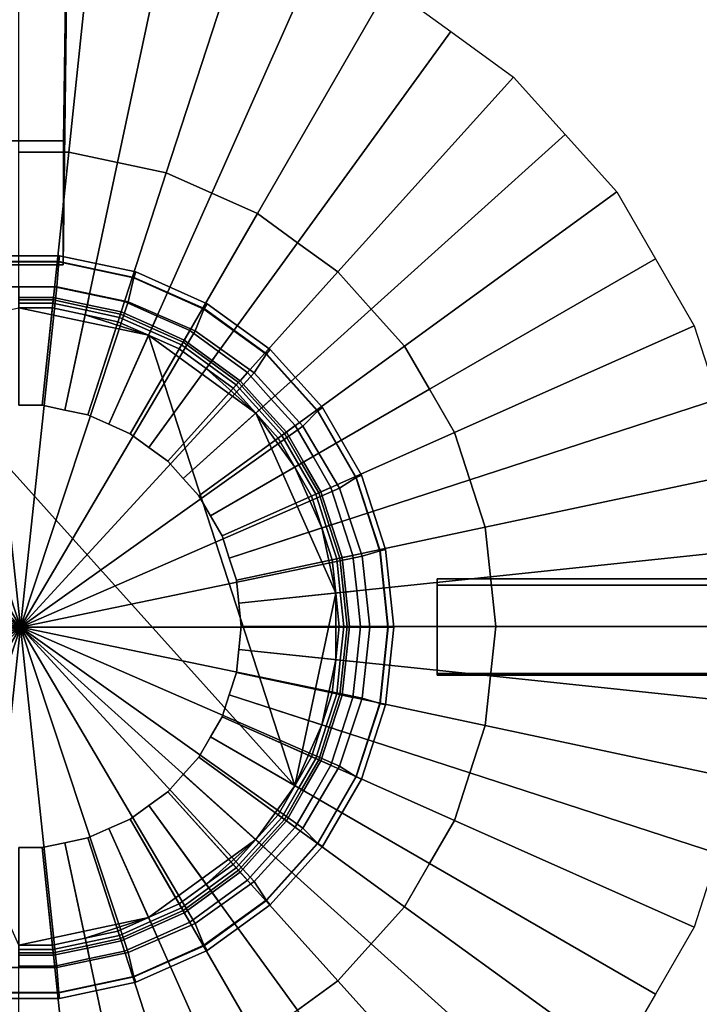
# Model space of a CAD drawing. Extents: x -11.5 to 11.5, y -9.9 to 10.6.
# Tile 24 of 33: x 6.1 to 8, y -3.9 to -1.1. Entities that reach past the tile are written whole.
import ezdxf

# ---------------------------------------------------------------- set-up
doc = ezdxf.new("R2010")
doc.units = 0
for name, color, linetype in [('CAST_IRON_-_PLATES_4', 27, 'CONTINUOUS'), ('GALVANIZED_METAL', 252, 'CONTINUOUS'), ('STAINLESS_STEEL', 251, 'CONTINUOUS')]:
    doc.layers.add(name, color=color, linetype=linetype)

msp = doc.modelspace()

# ---------------------------------------------------------------- linework, layer by layer
at = {"layer": 'CAST_IRON_-_PLATES_4'}
for points in [[(5.9392, 1.0066, 1.9362), (5.984, -1.4254, 1.9974), (6.2247, -1.4254, 1.9974), (6.2583, 1.0066, 1.9363)], [(6.2583, 1.0066, 2.3695), (6.2242, -1.7756, 2.3346), (5.9834, -1.7756, 2.3346), (5.9392, 1.0066, 2.3695)], [(6.2583, 1.0066, 1.9363), (6.2247, -1.4254, 1.9974), (6.2242, -1.7756, 2.3346), (6.2583, 1.0066, 2.3695)], [(6.2247, -1.4254, 1.9974), (5.984, -1.4254, 1.9974), (5.9834, -1.7756, 2.3346), (6.2242, -1.7756, 2.3346)], [(6.2133, -1.7497, 1.4117), (6.2116, -1.7655, 1.4752), (5.9944, -1.7655, 1.4752), (5.9928, -1.7497, 1.4117)], [(6.2114, -1.767, 1.4117), (6.2133, -1.7497, 1.4117), (5.9928, -1.7497, 1.4117), (5.9946, -1.767, 1.4117)], [(6.4235, -1.8121, 1.4117), (6.4289, -1.7955, 1.4117), (6.2133, -1.7497, 1.4117), (6.2114, -1.767, 1.4117)], [(6.4289, -1.7955, 1.4117), (6.424, -1.8106, 1.4752), (6.2116, -1.7655, 1.4752), (6.2133, -1.7497, 1.4117)], [(6.2116, -1.7655, 1.4752), (6.2062, -1.8377, 1.5387), (5.9999, -1.8377, 1.5387), (5.9944, -1.7655, 1.4752)], [(6.424, -1.8106, 1.4752), (6.408, -1.8797, 1.5387), (6.2062, -1.8377, 1.5387), (6.2116, -1.7655, 1.4752)], [(6.6216, -1.9003, 1.4117), (6.6303, -1.8852, 1.4117), (6.4289, -1.7955, 1.4117), (6.4235, -1.8121, 1.4117)], [(6.6303, -1.8852, 1.4117), (6.6224, -1.899, 1.4752), (6.424, -1.8106, 1.4752), (6.4289, -1.7955, 1.4117)], [(6.6224, -1.899, 1.4752), (6.5965, -1.9618, 1.5387), (6.408, -1.8797, 1.5387), (6.424, -1.8106, 1.4752)], [(5.9999, -1.8377, 1.5387), (6.103, -2.7985, 1.5387), (5.798, -1.8797, 1.5387)], [(6.2062, -1.8377, 1.5387), (6.103, -2.7985, 1.5387), (5.9999, -1.8377, 1.5387)], [(6.408, -1.8797, 1.5387), (6.103, -2.7985, 1.5387), (6.2062, -1.8377, 1.5387)], [(5.798, -1.8797, 1.5387), (6.103, -2.7985, 1.5387), (5.6096, -1.9618, 1.5387)], [(6.5965, -1.9618, 1.5387), (6.103, -2.7985, 1.5387), (6.408, -1.8797, 1.5387)], [(6.797, -2.0277, 1.4117), (6.8087, -2.0148, 1.4117), (6.6303, -1.8852, 1.4117), (6.6216, -1.9003, 1.4117)], [(6.8087, -2.0148, 1.4117), (6.7981, -2.0266, 1.4752), (6.6224, -1.899, 1.4752), (6.6303, -1.8852, 1.4117)], [(6.7981, -2.0266, 1.4752), (6.7634, -2.0806, 1.5387), (6.5965, -1.9618, 1.5387), (6.6224, -1.899, 1.4752)], [(5.6096, -1.9618, 1.5387), (6.103, -2.7985, 1.5387), (5.4426, -2.0806, 1.5387)], [(6.7634, -2.0806, 1.5387), (6.103, -2.7985, 1.5387), (6.5965, -1.9618, 1.5387)], [(6.9434, -2.188, 1.4752), (6.9015, -2.2307, 1.5387), (6.7634, -2.0806, 1.5387), (6.7981, -2.0266, 1.4752)], [(6.9421, -2.1889, 1.4117), (6.9562, -2.1786, 1.4117), (6.8087, -2.0148, 1.4117), (6.797, -2.0277, 1.4117)], [(6.9562, -2.1786, 1.4117), (6.9434, -2.188, 1.4752), (6.7981, -2.0266, 1.4752), (6.8087, -2.0148, 1.4117)], [(5.4426, -2.0806, 1.5387), (6.103, -2.7985, 1.5387), (5.3046, -2.2307, 1.5387)], [(6.9015, -2.2307, 1.5387), (6.103, -2.7985, 1.5387), (6.7634, -2.0806, 1.5387)], [(7.052, -2.376, 1.4752), (7.0046, -2.4056, 1.5387), (6.9015, -2.2307, 1.5387), (6.9434, -2.188, 1.4752)], [(7.0506, -2.3767, 1.4117), (7.0665, -2.3696, 1.4117), (6.9562, -2.1786, 1.4117), (6.9421, -2.1889, 1.4117)], [(7.0665, -2.3696, 1.4117), (7.052, -2.376, 1.4752), (6.9434, -2.188, 1.4752), (6.9562, -2.1786, 1.4117)], [(5.3046, -2.2307, 1.5387), (6.103, -2.7985, 1.5387), (5.2014, -2.4056, 1.5387)], [(7.0046, -2.4056, 1.5387), (6.103, -2.7985, 1.5387), (6.9015, -2.2307, 1.5387)], [(7.1191, -2.5826, 1.4752), (7.0684, -2.5977, 1.5387), (7.0046, -2.4056, 1.5387), (7.052, -2.376, 1.4752)], [(7.1176, -2.5829, 1.4117), (7.1346, -2.5792, 1.4117), (7.0665, -2.3696, 1.4117), (7.0506, -2.3767, 1.4117)], [(7.1346, -2.5792, 1.4117), (7.1191, -2.5826, 1.4752), (7.052, -2.376, 1.4752), (7.0665, -2.3696, 1.4117)], [(5.2014, -2.4056, 1.5387), (6.103, -2.7985, 1.5387), (5.1377, -2.5977, 1.5387)], [(7.0684, -2.5977, 1.5387), (6.103, -2.7985, 1.5387), (7.0046, -2.4056, 1.5387)], [(7.1418, -2.7985, 1.4752), (7.09, -2.7985, 1.5387), (7.0684, -2.5977, 1.5387), (7.1191, -2.5826, 1.4752)], [(7.1402, -2.7985, 1.4117), (7.1577, -2.7985, 1.4117), (7.1346, -2.5792, 1.4117), (7.1176, -2.5829, 1.4117)], [(7.1577, -2.7985, 1.4117), (7.1418, -2.7985, 1.4752), (7.1191, -2.5826, 1.4752), (7.1346, -2.5792, 1.4117)], [(5.1377, -2.5977, 1.5387), (6.103, -2.7985, 1.5387), (5.1161, -2.7985, 1.5387)], [(7.09, -2.7985, 1.5387), (6.103, -2.7985, 1.5387), (7.0684, -2.5977, 1.5387)], [(7.2802, -2.9338, 2.0155), (7.2802, -2.6617, 2.0155), (7.2802, -2.6798, 2.348), (7.2802, -2.9297, 2.348)], [(7.2802, -2.6798, 2.348), (7.2802, -2.6617, 2.0155), (9.4961, -2.6617, 1.9362), (9.459, -2.6798, 2.348)], [(9.4961, -2.9338, 1.9362), (9.4961, -2.6617, 1.9362), (7.2802, -2.6617, 2.0155), (7.2802, -2.9338, 2.0155)], [(7.2802, -2.6798, 2.348), (9.459, -2.6798, 2.348), (9.459, -2.9297, 2.348), (7.2802, -2.9297, 2.348)], [(5.1161, -2.7985, 1.5387), (6.103, -2.7985, 1.5387), (5.1377, -2.9994, 1.5387)], [(5.1377, -2.9994, 1.5387), (6.103, -2.7985, 1.5387), (5.2014, -3.1915, 1.5387)], [(5.2014, -3.1915, 1.5387), (6.103, -2.7985, 1.5387), (5.3046, -3.3664, 1.5387)], [(5.3046, -3.3664, 1.5387), (6.103, -2.7985, 1.5387), (5.4426, -3.5165, 1.5387)], [(5.4426, -3.5165, 1.5387), (6.103, -2.7985, 1.5387), (5.6096, -3.6352, 1.5387)], [(5.6096, -3.6352, 1.5387), (6.103, -2.7985, 1.5387), (5.798, -3.7173, 1.5387)], [(5.798, -3.7173, 1.5387), (6.103, -2.7985, 1.5387), (5.9999, -3.7593, 1.5387)], [(5.9999, -3.7593, 1.5387), (6.103, -2.7985, 1.5387), (6.2062, -3.7593, 1.5387)], [(6.2062, -3.7593, 1.5387), (6.103, -2.7985, 1.5387), (6.408, -3.7173, 1.5387)], [(6.408, -3.7173, 1.5387), (6.103, -2.7985, 1.5387), (6.5965, -3.6352, 1.5387)], [(6.5965, -3.6352, 1.5387), (6.103, -2.7985, 1.5387), (6.7634, -3.5165, 1.5387)], [(6.7634, -3.5165, 1.5387), (6.103, -2.7985, 1.5387), (6.9015, -3.3664, 1.5387)], [(6.9015, -3.3664, 1.5387), (6.103, -2.7985, 1.5387), (7.0046, -3.1915, 1.5387)], [(7.0046, -3.1915, 1.5387), (6.103, -2.7985, 1.5387), (7.0684, -2.9994, 1.5387)], [(7.0684, -2.9994, 1.5387), (6.103, -2.7985, 1.5387), (7.09, -2.7985, 1.5387)], [(7.1191, -3.0145, 1.4752), (7.0684, -2.9994, 1.5387), (7.09, -2.7985, 1.5387), (7.1418, -2.7985, 1.4752)], [(7.1176, -3.0142, 1.4117), (7.1346, -3.0178, 1.4117), (7.1577, -2.7985, 1.4117), (7.1402, -2.7985, 1.4117)], [(7.1346, -3.0178, 1.4117), (7.1191, -3.0145, 1.4752), (7.1418, -2.7985, 1.4752), (7.1577, -2.7985, 1.4117)], [(7.2802, -2.9338, 2.0155), (7.2802, -2.9297, 2.348), (9.459, -2.9297, 2.348), (9.4961, -2.9338, 1.9362)], [(7.052, -3.221, 1.4752), (7.0046, -3.1915, 1.5387), (7.0684, -2.9994, 1.5387), (7.1191, -3.0145, 1.4752)], [(7.0506, -3.2204, 1.4117), (7.0665, -3.2275, 1.4117), (7.1346, -3.0178, 1.4117), (7.1176, -3.0142, 1.4117)], [(7.0665, -3.2275, 1.4117), (7.052, -3.221, 1.4752), (7.1191, -3.0145, 1.4752), (7.1346, -3.0178, 1.4117)], [(6.9434, -3.4091, 1.4752), (6.9015, -3.3664, 1.5387), (7.0046, -3.1915, 1.5387), (7.052, -3.221, 1.4752)], [(6.9421, -3.4082, 1.4117), (6.9562, -3.4184, 1.4117), (7.0665, -3.2275, 1.4117), (7.0506, -3.2204, 1.4117)], [(6.9562, -3.4184, 1.4117), (6.9434, -3.4091, 1.4752), (7.052, -3.221, 1.4752), (7.0665, -3.2275, 1.4117)], [(6.7981, -3.5705, 1.4752), (6.7634, -3.5165, 1.5387), (6.9015, -3.3664, 1.5387), (6.9434, -3.4091, 1.4752)], [(6.797, -3.5693, 1.4117), (6.8087, -3.5823, 1.4117), (6.9562, -3.4184, 1.4117), (6.9421, -3.4082, 1.4117)], [(6.8087, -3.5823, 1.4117), (6.7981, -3.5705, 1.4752), (6.9434, -3.4091, 1.4752), (6.9562, -3.4184, 1.4117)], [(6.6224, -3.6981, 1.4752), (6.5965, -3.6352, 1.5387), (6.7634, -3.5165, 1.5387), (6.7981, -3.5705, 1.4752)], [(6.6216, -3.6968, 1.4117), (6.6303, -3.7119, 1.4117), (6.8087, -3.5823, 1.4117), (6.797, -3.5693, 1.4117)], [(6.6303, -3.7119, 1.4117), (6.6224, -3.6981, 1.4752), (6.7981, -3.5705, 1.4752), (6.8087, -3.5823, 1.4117)], [(6.424, -3.7864, 1.4752), (6.408, -3.7173, 1.5387), (6.5965, -3.6352, 1.5387), (6.6224, -3.6981, 1.4752)], [(6.4235, -3.785, 1.4117), (6.4289, -3.8015, 1.4117), (6.6303, -3.7119, 1.4117), (6.6216, -3.6968, 1.4117)], [(6.4289, -3.8015, 1.4117), (6.424, -3.7864, 1.4752), (6.6224, -3.6981, 1.4752), (6.6303, -3.7119, 1.4117)], [(6.2116, -3.8316, 1.4752), (6.2062, -3.7593, 1.5387), (6.408, -3.7173, 1.5387), (6.424, -3.7864, 1.4752)], [(5.9944, -3.8316, 1.4752), (5.9999, -3.7593, 1.5387), (6.2062, -3.7593, 1.5387), (6.2116, -3.8316, 1.4752)], [(6.2114, -3.83, 1.4117), (6.2133, -3.8474, 1.4117), (6.4289, -3.8015, 1.4117), (6.4235, -3.785, 1.4117)], [(6.2133, -3.8474, 1.4117), (6.2116, -3.8316, 1.4752), (6.424, -3.7864, 1.4752), (6.4289, -3.8015, 1.4117)], [(5.9946, -3.83, 1.4117), (5.9928, -3.8474, 1.4117), (6.2133, -3.8474, 1.4117), (6.2114, -3.83, 1.4117)], [(5.9928, -3.8474, 1.4117), (5.9944, -3.8316, 1.4752), (6.2116, -3.8316, 1.4752), (6.2133, -3.8474, 1.4117)]]:
    msp.add_3dface(points, dxfattribs=at)
at = {"layer": 'GALVANIZED_METAL'}
msp.add_3dface([(-10.8114, 9.0054, -1.7317), (-10.8114, -8.9641, -1.7317), (10.8114, -9.2996, -1.7317), (10.8114, 9.0054, -1.7317)], dxfattribs=at)
at = {"layer": 'STAINLESS_STEEL'}
for points in [[(10.1507, 9.5202, 0.249), (1.0867, -5.7839, 0.249), (0.5118, -5.2257, 0.249), (0.5118, 9.5207, 0.249)], [(10.1507, 9.5202, 0.249), (10.1507, -5.7839, 0.249), (1.0867, -5.7839, 0.249)], [(6.3173, -0.72, 0.2626), (6.2399, -1.4569, 0.6659), (6.0991, -1.4569, 0.6659), (6.0991, -0.72, 0.2626)], [(6.5308, -0.7653, 0.2626), (6.3776, -1.4862, 0.6659), (6.2399, -1.4569, 0.6659), (6.3173, -0.72, 0.2626)], [(6.7443, -0.8107, 0.2626), (6.5153, -1.5154, 0.6659), (6.3776, -1.4862, 0.6659), (6.5308, -0.7653, 0.2626)], [(6.9436, -0.8995, 0.2626), (6.6439, -1.5727, 0.6659), (6.5153, -1.5154, 0.6659), (6.7443, -0.8107, 0.2626)], [(6.7725, -1.63, 0.6659), (6.6439, -1.5727, 0.6659), (6.9436, -0.8995, 0.2626), (7.143, -0.9882, 0.2626)], [(7.3196, -1.1165, 0.2626), (6.8864, -1.7127, 0.6659), (6.7725, -1.63, 0.6659), (7.143, -0.9882, 0.2626)], [(7.4961, -1.2448, 0.2626), (7.0003, -1.7955, 0.6659), (6.8864, -1.7127, 0.6659), (7.3196, -1.1165, 0.2626)], [(7.6421, -1.407, 0.2626), (7.0945, -1.9001, 0.6659), (7.0003, -1.7955, 0.6659), (7.4961, -1.2448, 0.2626)], [(7.7882, -1.5692, 0.2626), (7.1887, -2.0047, 0.6659), (7.0945, -1.9001, 0.6659), (7.6421, -1.407, 0.2626)], [(6.0991, -2.1717, 0.6659), (6.0991, -1.4569, 0.6659), (6.2399, -1.4569, 0.6659), (6.1647, -2.1717, 0.6659)], [(6.1647, -2.1717, 0.6659), (6.2399, -1.4569, 0.6659), (6.3776, -1.4862, 0.6659), (6.229, -2.1853, 0.6659)], [(6.229, -2.1853, 0.6659), (6.3776, -1.4862, 0.6659), (6.5153, -1.5154, 0.6659), (6.2932, -2.199, 0.6659)], [(6.2932, -2.199, 0.6659), (6.5153, -1.5154, 0.6659), (6.6439, -1.5727, 0.6659), (6.3532, -2.2257, 0.6659)], [(6.3532, -2.2257, 0.6659), (6.6439, -1.5727, 0.6659), (6.7725, -1.63, 0.6659), (6.4132, -2.2524, 0.6659)], [(7.8973, -1.7582, 0.2626), (7.2591, -2.1266, 0.6659), (7.1887, -2.0047, 0.6659), (7.7882, -1.5692, 0.2626)], [(6.4132, -2.2524, 0.6659), (6.7725, -1.63, 0.6659), (6.8864, -1.7127, 0.6659), (6.4663, -2.291, 0.6659)], [(6.4663, -2.291, 0.6659), (6.8864, -1.7127, 0.6659), (7.0003, -1.7955, 0.6659), (6.5194, -2.3296, 0.6659)], [(8.0064, -1.9472, 0.2626), (7.3295, -2.2486, 0.6659), (7.2591, -2.1266, 0.6659), (7.8973, -1.7582, 0.2626)], [(6.5194, -2.3296, 0.6659), (7.0003, -1.7955, 0.6659), (7.0945, -1.9001, 0.6659), (6.5633, -2.3784, 0.6659)], [(6.0991, -1.837, 0.8726), (6.1999, -1.837, 0.8726), (6.1967, -1.8677, 1.1771), (6.0991, -1.8677, 1.1771)], [(6.0991, -1.8744, 0.8171), (6.196, -1.8744, 0.8171), (6.1999, -1.837, 0.8726), (6.0991, -1.837, 0.8726)], [(6.196, -1.8744, 0.8171), (6.2908, -1.8946, 0.8171), (6.2985, -1.858, 0.8726), (6.1999, -1.837, 0.8726)], [(6.1999, -1.837, 0.8726), (6.2985, -1.858, 0.8726), (6.2922, -1.888, 1.1771), (6.1967, -1.8677, 1.1771)], [(6.2908, -1.8946, 0.8171), (6.3856, -1.9147, 0.8171), (6.3972, -1.879, 0.8726), (6.2985, -1.858, 0.8726)], [(6.2985, -1.858, 0.8726), (6.3972, -1.879, 0.8726), (6.3876, -1.9083, 1.1771), (6.2922, -1.888, 1.1771)], [(6.0991, -1.8677, 1.1771), (6.1967, -1.8677, 1.1771), (6.195, -1.8837, 1.1771), (6.0991, -1.8837, 1.1771)], [(6.0991, -1.8744, 0.8171), (6.0991, -2.1717, 0.7992), (6.1647, -2.1717, 0.7992), (6.196, -1.8744, 0.8171)], [(6.0991, -1.8837, 1.1771), (6.195, -1.8837, 1.1771), (6.195, -1.8837, 1.245), (6.0991, -1.8837, 1.245)], [(6.0991, -1.8965, 1.4113), (6.0991, -1.8837, 1.245), (6.195, -1.8837, 1.245), (6.1937, -1.8965, 1.4113)], [(6.196, -1.8744, 0.8171), (6.1647, -2.1717, 0.7992), (6.229, -2.1853, 0.7992), (6.2908, -1.8946, 0.8171)], [(6.1937, -1.8965, 1.4113), (6.195, -1.8837, 1.245), (6.2888, -1.9037, 1.245), (6.2862, -1.9162, 1.4113)], [(6.1967, -1.8677, 1.1771), (6.2922, -1.888, 1.1771), (6.2888, -1.9037, 1.1771), (6.195, -1.8837, 1.1771)], [(6.195, -1.8837, 1.1771), (6.2888, -1.9037, 1.1771), (6.2888, -1.9037, 1.245), (6.195, -1.8837, 1.245)], [(6.2922, -1.888, 1.1771), (6.3876, -1.9083, 1.1771), (6.3827, -1.9236, 1.1771), (6.2888, -1.9037, 1.1771)], [(6.3856, -1.9147, 0.8171), (6.4741, -1.9541, 0.8171), (6.4893, -1.92, 0.8726), (6.3972, -1.879, 0.8726)], [(6.3972, -1.879, 0.8726), (6.4893, -1.92, 0.8726), (6.4768, -1.948, 1.1771), (6.3876, -1.9083, 1.1771)], [(6.8784, -3.2463, 1.4113), (5.7331, -1.9743, 1.4113), (6.0991, -1.8965, 1.4113), (6.4651, -1.9743, 1.4113)], [(6.2862, -1.9162, 1.4113), (6.4651, -1.9743, 1.4113), (6.0991, -1.8965, 1.4113), (6.1937, -1.8965, 1.4113)], [(6.2908, -1.8946, 0.8171), (6.229, -2.1853, 0.7992), (6.2932, -2.199, 0.7992), (6.3856, -1.9147, 0.8171)], [(6.2862, -1.9162, 1.4113), (6.2888, -1.9037, 1.245), (6.3827, -1.9236, 1.245), (6.3787, -1.9358, 1.4113)], [(6.2862, -1.9162, 1.4113), (6.3787, -1.9358, 1.4113), (6.4651, -1.9743, 1.4113)], [(6.2888, -1.9037, 1.1771), (6.3827, -1.9236, 1.1771), (6.3827, -1.9236, 1.245), (6.2888, -1.9037, 1.245)], [(6.3856, -1.9147, 0.8171), (6.2932, -2.199, 0.7992), (6.3532, -2.2257, 0.7992), (6.4741, -1.9541, 0.8171)], [(6.3876, -1.9083, 1.1771), (6.4768, -1.948, 1.1771), (6.4703, -1.9626, 1.1771), (6.3827, -1.9236, 1.1771)], [(6.5633, -2.3784, 0.6659), (7.0945, -1.9001, 0.6659), (7.1887, -2.0047, 0.6659), (6.6073, -2.4272, 0.6659)], [(6.3787, -1.9358, 1.4113), (6.3827, -1.9236, 1.245), (6.4703, -1.9626, 1.245), (6.4651, -1.9743, 1.4113)], [(6.3827, -1.9236, 1.1771), (6.4703, -1.9626, 1.1771), (6.4703, -1.9626, 1.245), (6.3827, -1.9236, 1.245)], [(6.4741, -1.9541, 0.8171), (6.5626, -1.9935, 0.8171), (6.5814, -1.961, 0.8726), (6.4893, -1.92, 0.8726)], [(6.4893, -1.92, 0.8726), (6.5814, -1.961, 0.8726), (6.566, -1.9877, 1.1771), (6.4768, -1.948, 1.1771)], [(6.8784, -3.2463, 1.4113), (6.7678, -3.3985, 1.4113), (5.4303, -2.1942, 1.4113), (5.7331, -1.9743, 1.4113)], [(6.4741, -1.9541, 0.8171), (6.3532, -2.2257, 0.7992), (6.4132, -2.2524, 0.7992), (6.5626, -1.9935, 0.8171)], [(6.4651, -1.9743, 1.4113), (6.4703, -1.9626, 1.245), (6.5579, -2.0016, 1.245), (6.5515, -2.0128, 1.4113)], [(6.8784, -3.2463, 1.4113), (6.4651, -1.9743, 1.4113), (6.7678, -2.1942, 1.4113), (6.994, -2.7023, 1.4113)], [(6.628, -2.0684, 1.4113), (6.7678, -2.1942, 1.4113), (6.4651, -1.9743, 1.4113), (6.5515, -2.0128, 1.4113)], [(6.4768, -1.948, 1.1771), (6.566, -1.9877, 1.1771), (6.5579, -2.0016, 1.1771), (6.4703, -1.9626, 1.1771)], [(6.4703, -1.9626, 1.1771), (6.5579, -2.0016, 1.1771), (6.5579, -2.0016, 1.245), (6.4703, -1.9626, 1.245)], [(6.5626, -1.9935, 0.8171), (6.641, -2.0505, 0.8171), (6.663, -2.0203, 0.8726), (6.5814, -1.961, 0.8726)], [(6.5814, -1.961, 0.8726), (6.663, -2.0203, 0.8726), (6.6449, -2.0451, 1.1771), (6.566, -1.9877, 1.1771)], [(7.3295, -2.2486, 0.6659), (8.0064, -1.9472, 0.2626), (8.0739, -2.1547, 0.2626), (7.373, -2.3825, 0.6659)], [(6.5626, -1.9935, 0.8171), (6.4132, -2.2524, 0.7992), (6.4663, -2.291, 0.7992), (6.641, -2.0505, 0.8171)], [(6.5515, -2.0128, 1.4113), (6.5579, -2.0016, 1.245), (6.6355, -2.058, 1.245), (6.628, -2.0684, 1.4113)], [(6.566, -1.9877, 1.1771), (6.6449, -2.0451, 1.1771), (6.6355, -2.058, 1.1771), (6.5579, -2.0016, 1.1771)], [(6.5579, -2.0016, 1.1771), (6.6355, -2.058, 1.1771), (6.6355, -2.058, 1.245), (6.5579, -2.0016, 1.245)], [(6.6073, -2.4272, 0.6659), (7.1887, -2.0047, 0.6659), (7.2591, -2.1266, 0.6659), (6.6401, -2.484, 0.6659)], [(6.641, -2.0505, 0.8171), (6.7194, -2.1074, 0.8171), (6.7445, -2.0795, 0.8726), (6.663, -2.0203, 0.8726)], [(6.663, -2.0203, 0.8726), (6.7445, -2.0795, 0.8726), (6.7239, -2.1025, 1.1771), (6.6449, -2.0451, 1.1771)], [(6.641, -2.0505, 0.8171), (6.4663, -2.291, 0.7992), (6.5194, -2.3296, 0.7992), (6.7194, -2.1074, 0.8171)], [(6.6449, -2.0451, 1.1771), (6.7239, -2.1025, 1.1771), (6.7131, -2.1144, 1.1771), (6.6355, -2.058, 1.1771)], [(6.628, -2.0684, 1.4113), (6.6355, -2.058, 1.245), (6.7131, -2.1144, 1.245), (6.7045, -2.1239, 1.4113)], [(6.628, -2.0684, 1.4113), (6.7045, -2.1239, 1.4113), (6.7678, -2.1942, 1.4113)], [(6.6355, -2.058, 1.1771), (6.7131, -2.1144, 1.1771), (6.7131, -2.1144, 1.245), (6.6355, -2.058, 1.245)], [(6.7194, -2.1074, 0.8171), (6.7842, -2.1795, 0.8171), (6.812, -2.1545, 0.8726), (6.7445, -2.0795, 0.8726)], [(6.7445, -2.0795, 0.8726), (6.812, -2.1545, 0.8726), (6.7892, -2.175, 1.1771), (6.7239, -2.1025, 1.1771)], [(6.7194, -2.1074, 0.8171), (6.5194, -2.3296, 0.7992), (6.5633, -2.3784, 0.7992), (6.7842, -2.1795, 0.8171)], [(6.7239, -2.1025, 1.1771), (6.7892, -2.175, 1.1771), (6.7773, -2.1857, 1.1771), (6.7131, -2.1144, 1.1771)], [(6.6401, -2.484, 0.6659), (7.2591, -2.1266, 0.6659), (7.3295, -2.2486, 0.6659), (6.6729, -2.5409, 0.6659)], [(6.7045, -2.1239, 1.4113), (6.7131, -2.1144, 1.245), (6.7773, -2.1857, 1.245), (6.7678, -2.1942, 1.4113)], [(6.7131, -2.1144, 1.1771), (6.7773, -2.1857, 1.1771), (6.7773, -2.1857, 1.245), (6.7131, -2.1144, 1.245)], [(6.7842, -2.1795, 0.8171), (6.8491, -2.2515, 0.8171), (6.8795, -2.2294, 0.8726), (6.812, -2.1545, 0.8726)], [(6.812, -2.1545, 0.8726), (6.8795, -2.2294, 0.8726), (6.8545, -2.2475, 1.1771), (6.7892, -2.175, 1.1771)], [(7.4165, -2.5163, 0.6659), (7.373, -2.3825, 0.6659), (8.0739, -2.1547, 0.2626), (8.1413, -2.3623, 0.2626)], [(6.4651, -3.6185, 1.4113), (6.0991, -3.6963, 1.4113), (5.4303, -2.1942, 1.4113), (6.7678, -3.3985, 1.4113)], [(6.0991, -2.1717, 0.7992), (6.0991, -2.1717, 0.6659), (6.1647, -2.1717, 0.6659), (6.1647, -2.1717, 0.7992)], [(6.1647, -2.1717, 0.7992), (6.1647, -2.1717, 0.6659), (6.229, -2.1853, 0.6659), (6.229, -2.1853, 0.7992)], [(6.229, -2.1853, 0.7992), (6.229, -2.1853, 0.6659), (6.2932, -2.199, 0.6659), (6.2932, -2.199, 0.7992)], [(6.7842, -2.1795, 0.8171), (6.5633, -2.3784, 0.7992), (6.6073, -2.4272, 0.7992), (6.8491, -2.2515, 0.8171)], [(6.7678, -2.1942, 1.4113), (6.7773, -2.1857, 1.245), (6.8415, -2.257, 1.245), (6.8311, -2.2645, 1.4113)], [(6.994, -2.7023, 1.4113), (6.7678, -2.1942, 1.4113), (6.8784, -2.3464, 1.4113), (6.9549, -2.5183, 1.4113)], [(6.7678, -2.1942, 1.4113), (6.8311, -2.2645, 1.4113), (6.8784, -2.3464, 1.4113)], [(6.7892, -2.175, 1.1771), (6.8545, -2.2475, 1.1771), (6.8415, -2.257, 1.1771), (6.7773, -2.1857, 1.1771)], [(6.7773, -2.1857, 1.1771), (6.8415, -2.257, 1.1771), (6.8415, -2.257, 1.245), (6.7773, -2.1857, 1.245)], [(6.2932, -2.199, 0.7992), (6.2932, -2.199, 0.6659), (6.3532, -2.2257, 0.6659), (6.3532, -2.2257, 0.7992)], [(6.3532, -2.2257, 0.7992), (6.3532, -2.2257, 0.6659), (6.4132, -2.2524, 0.6659), (6.4132, -2.2524, 0.7992)], [(6.4132, -2.2524, 0.7992), (6.4132, -2.2524, 0.6659), (6.4663, -2.291, 0.6659), (6.4663, -2.291, 0.7992)], [(6.8491, -2.2515, 0.8171), (6.6073, -2.4272, 0.7992), (6.6401, -2.484, 0.7992), (6.8975, -2.3354, 0.8171)], [(6.6729, -2.5409, 0.6659), (7.3295, -2.2486, 0.6659), (7.373, -2.3825, 0.6659), (6.6932, -2.6033, 0.6659)], [(6.8545, -2.2475, 1.1771), (6.9033, -2.3321, 1.1771), (6.8895, -2.34, 1.1771), (6.8415, -2.257, 1.1771)], [(6.8491, -2.2515, 0.8171), (6.8975, -2.3354, 0.8171), (6.9299, -2.3167, 0.8726), (6.8795, -2.2294, 0.8726)], [(6.8795, -2.2294, 0.8726), (6.9299, -2.3167, 0.8726), (6.9033, -2.3321, 1.1771), (6.8545, -2.2475, 1.1771)], [(6.8311, -2.2645, 1.4113), (6.8415, -2.257, 1.245), (6.8895, -2.34, 1.245), (6.8784, -2.3464, 1.4113)], [(6.8415, -2.257, 1.1771), (6.8895, -2.34, 1.1771), (6.8895, -2.34, 1.245), (6.8415, -2.257, 1.245)], [(6.4663, -2.291, 0.7992), (6.4663, -2.291, 0.6659), (6.5194, -2.3296, 0.6659), (6.5194, -2.3296, 0.7992)], [(6.5194, -2.3296, 0.7992), (6.5194, -2.3296, 0.6659), (6.5633, -2.3784, 0.6659), (6.5633, -2.3784, 0.7992)], [(6.8975, -2.3354, 0.8171), (6.6401, -2.484, 0.7992), (6.6729, -2.5409, 0.7992), (6.946, -2.4193, 0.8171)], [(6.9033, -2.3321, 1.1771), (6.9521, -2.4166, 1.1771), (6.9374, -2.4231, 1.1771), (6.8895, -2.34, 1.1771)], [(6.8975, -2.3354, 0.8171), (6.946, -2.4193, 0.8171), (6.9803, -2.404, 0.8726), (6.9299, -2.3167, 0.8726)], [(6.9299, -2.3167, 0.8726), (6.9803, -2.404, 0.8726), (6.9521, -2.4166, 1.1771), (6.9033, -2.3321, 1.1771)], [(6.8784, -2.3464, 1.4113), (6.8895, -2.34, 1.245), (6.9374, -2.4231, 1.245), (6.9257, -2.4283, 1.4113)], [(6.8784, -2.3464, 1.4113), (6.9257, -2.4283, 1.4113), (6.9549, -2.5183, 1.4113)], [(6.8895, -2.34, 1.1771), (6.9374, -2.4231, 1.1771), (6.9374, -2.4231, 1.245), (6.8895, -2.34, 1.245)], [(7.4312, -2.6564, 0.6659), (7.4165, -2.5163, 0.6659), (8.1413, -2.3623, 0.2626), (8.1641, -2.5793, 0.2626)], [(6.5633, -2.3784, 0.7992), (6.5633, -2.3784, 0.6659), (6.6073, -2.4272, 0.6659), (6.6073, -2.4272, 0.7992)], [(6.6932, -2.6033, 0.6659), (7.373, -2.3825, 0.6659), (7.4165, -2.5163, 0.6659), (6.7135, -2.6658, 0.6659)], [(6.9521, -2.4166, 1.1771), (6.9823, -2.5094, 1.1771), (6.9671, -2.5143, 1.1771), (6.9374, -2.4231, 1.1771)], [(6.946, -2.4193, 0.8171), (6.9759, -2.5115, 0.8171), (7.0115, -2.4999, 0.8726), (6.9803, -2.404, 0.8726)], [(6.9803, -2.404, 0.8726), (7.0115, -2.4999, 0.8726), (6.9823, -2.5094, 1.1771), (6.9521, -2.4166, 1.1771)], [(6.6073, -2.4272, 0.7992), (6.6073, -2.4272, 0.6659), (6.6401, -2.484, 0.6659), (6.6401, -2.484, 0.7992)], [(6.946, -2.4193, 0.8171), (6.6729, -2.5409, 0.7992), (6.6932, -2.6033, 0.7992), (6.9759, -2.5115, 0.8171)], [(6.9257, -2.4283, 1.4113), (6.9374, -2.4231, 1.245), (6.9671, -2.5143, 1.245), (6.9549, -2.5183, 1.4113)], [(6.9374, -2.4231, 1.1771), (6.9671, -2.5143, 1.1771), (6.9671, -2.5143, 1.245), (6.9374, -2.4231, 1.245)], [(6.6401, -2.484, 0.7992), (6.6401, -2.484, 0.6659), (6.6729, -2.5409, 0.6659), (6.6729, -2.5409, 0.7992)], [(6.9759, -2.5115, 0.8171), (7.0059, -2.6036, 0.8171), (7.0426, -2.5958, 0.8726), (7.0115, -2.4999, 0.8726)], [(7.0115, -2.4999, 0.8726), (7.0426, -2.5958, 0.8726), (7.0124, -2.6022, 1.1771), (6.9823, -2.5094, 1.1771)], [(6.9759, -2.5115, 0.8171), (6.6932, -2.6033, 0.7992), (6.7135, -2.6658, 0.7992), (7.0059, -2.6036, 0.8171)], [(6.7135, -2.6658, 0.6659), (7.4165, -2.5163, 0.6659), (7.4312, -2.6564, 0.6659), (6.7204, -2.7311, 0.6659)], [(6.9549, -2.5183, 1.4113), (6.9671, -2.5143, 1.245), (6.9967, -2.6056, 1.245), (6.9842, -2.6082, 1.4113)], [(6.9549, -2.5183, 1.4113), (6.9842, -2.6082, 1.4113), (6.994, -2.7023, 1.4113)], [(6.9823, -2.5094, 1.1771), (7.0124, -2.6022, 1.1771), (6.9967, -2.6056, 1.1771), (6.9671, -2.5143, 1.1771)], [(6.9671, -2.5143, 1.1771), (6.9967, -2.6056, 1.1771), (6.9967, -2.6056, 1.245), (6.9671, -2.5143, 1.245)], [(6.6729, -2.5409, 0.7992), (6.6729, -2.5409, 0.6659), (6.6932, -2.6033, 0.6659), (6.6932, -2.6033, 0.7992)], [(7.4459, -2.7964, 0.6659), (7.4312, -2.6564, 0.6659), (8.1641, -2.5793, 0.2626), (8.1869, -2.7964, 0.2626)], [(6.6932, -2.6033, 0.7992), (6.6932, -2.6033, 0.6659), (6.7135, -2.6658, 0.6659), (6.7135, -2.6658, 0.7992)], [(7.0059, -2.6036, 0.8171), (6.7135, -2.6658, 0.7992), (6.7204, -2.7311, 0.7992), (7.016, -2.7, 0.8171)], [(6.9842, -2.6082, 1.4113), (6.9967, -2.6056, 1.245), (7.0067, -2.701, 1.245), (6.994, -2.7023, 1.4113)], [(7.0124, -2.6022, 1.1771), (7.0226, -2.6993, 1.1771), (7.0067, -2.701, 1.1771), (6.9967, -2.6056, 1.1771)], [(6.9967, -2.6056, 1.1771), (7.0067, -2.701, 1.1771), (7.0067, -2.701, 1.245), (6.9967, -2.6056, 1.245)], [(7.0059, -2.6036, 0.8171), (7.016, -2.7, 0.8171), (7.0532, -2.6961, 0.8726), (7.0426, -2.5958, 0.8726)], [(7.0426, -2.5958, 0.8726), (7.0532, -2.6961, 0.8726), (7.0226, -2.6993, 1.1771), (7.0124, -2.6022, 1.1771)], [(6.7135, -2.6658, 0.7992), (6.7135, -2.6658, 0.6659), (6.7204, -2.7311, 0.6659), (6.7204, -2.7311, 0.7992)], [(6.7204, -2.7311, 0.6659), (7.4312, -2.6564, 0.6659), (7.4459, -2.7964, 0.6659), (6.7272, -2.7964, 0.6659)], [(7.016, -2.7, 0.8171), (7.0261, -2.7964, 0.8171), (7.0637, -2.7964, 0.8726), (7.0532, -2.6961, 0.8726)], [(7.0532, -2.6961, 0.8726), (7.0637, -2.7964, 0.8726), (7.0328, -2.7964, 1.1771), (7.0226, -2.6993, 1.1771)], [(7.016, -2.7, 0.8171), (6.7204, -2.7311, 0.7992), (6.7272, -2.7964, 0.7992), (7.0261, -2.7964, 0.8171)], [(6.8784, -3.2463, 1.4113), (6.994, -2.7023, 1.4113), (6.994, -2.8904, 1.4113), (6.9549, -3.0745, 1.4113)], [(6.994, -2.7023, 1.4113), (7.0067, -2.701, 1.245), (7.0168, -2.7964, 1.245), (7.0039, -2.7964, 1.4113)], [(6.994, -2.7023, 1.4113), (7.0039, -2.7964, 1.4113), (6.994, -2.8904, 1.4113)], [(7.0226, -2.6993, 1.1771), (7.0328, -2.7964, 1.1771), (7.0168, -2.7964, 1.1771), (7.0067, -2.701, 1.1771)], [(7.0067, -2.701, 1.1771), (7.0168, -2.7964, 1.1771), (7.0168, -2.7964, 1.245), (7.0067, -2.701, 1.245)], [(6.7204, -2.7311, 0.7992), (6.7204, -2.7311, 0.6659), (6.7272, -2.7964, 0.6659), (6.7272, -2.7964, 0.7992)], [(6.7272, -2.7964, 0.6659), (7.4459, -2.7964, 0.6659), (7.4312, -2.9364, 0.6659), (6.7204, -2.8617, 0.6659)], [(7.0261, -2.7964, 0.8171), (6.7272, -2.7964, 0.7992), (6.7204, -2.8617, 0.7992), (7.016, -2.8927, 0.8171)], [(6.7272, -2.7964, 0.7992), (6.7272, -2.7964, 0.6659), (6.7204, -2.8617, 0.6659), (6.7204, -2.8617, 0.7992)], [(7.0039, -2.7964, 1.4113), (7.0168, -2.7964, 1.245), (7.0067, -2.8918, 1.245), (6.994, -2.8904, 1.4113)], [(7.0168, -2.7964, 1.1771), (7.0067, -2.8918, 1.1771), (7.0067, -2.8918, 1.245), (7.0168, -2.7964, 1.245)], [(7.0328, -2.7964, 1.1771), (7.0226, -2.8934, 1.1771), (7.0067, -2.8918, 1.1771), (7.0168, -2.7964, 1.1771)], [(7.0261, -2.7964, 0.8171), (7.016, -2.8927, 0.8171), (7.0532, -2.8967, 0.8726), (7.0637, -2.7964, 0.8726)], [(7.0637, -2.7964, 0.8726), (7.0532, -2.8967, 0.8726), (7.0226, -2.8934, 1.1771), (7.0328, -2.7964, 1.1771)], [(7.4459, -2.7964, 0.6659), (8.1869, -2.7964, 0.2626), (8.1641, -3.0134, 0.2626), (7.4312, -2.9364, 0.6659)], [(6.7204, -2.8617, 0.6659), (7.4312, -2.9364, 0.6659), (7.4165, -3.0764, 0.6659), (6.7135, -2.927, 0.6659)], [(7.016, -2.8927, 0.8171), (6.7204, -2.8617, 0.7992), (6.7135, -2.927, 0.7992), (7.0059, -2.9891, 0.8171)], [(6.7204, -2.8617, 0.7992), (6.7204, -2.8617, 0.6659), (6.7135, -2.927, 0.6659), (6.7135, -2.927, 0.7992)], [(6.994, -2.8904, 1.4113), (6.9842, -2.9845, 1.4113), (6.9549, -3.0745, 1.4113)], [(6.994, -2.8904, 1.4113), (7.0067, -2.8918, 1.245), (6.9967, -2.9872, 1.245), (6.9842, -2.9845, 1.4113)], [(7.0067, -2.8918, 1.1771), (6.9967, -2.9872, 1.1771), (6.9967, -2.9872, 1.245), (7.0067, -2.8918, 1.245)], [(7.0226, -2.8934, 1.1771), (7.0124, -2.9905, 1.1771), (6.9967, -2.9872, 1.1771), (7.0067, -2.8918, 1.1771)], [(7.016, -2.8927, 0.8171), (7.0059, -2.9891, 0.8171), (7.0426, -2.9969, 0.8726), (7.0532, -2.8967, 0.8726)], [(7.0532, -2.8967, 0.8726), (7.0426, -2.9969, 0.8726), (7.0124, -2.9905, 1.1771), (7.0226, -2.8934, 1.1771)], [(6.7135, -2.927, 0.6659), (7.4165, -3.0764, 0.6659), (7.373, -3.2103, 0.6659), (6.6932, -2.9894, 0.6659)], [(7.0059, -2.9891, 0.8171), (6.7135, -2.927, 0.7992), (6.6932, -2.9894, 0.7992), (6.9759, -3.0813, 0.8171)], [(6.7135, -2.927, 0.7992), (6.7135, -2.927, 0.6659), (6.6932, -2.9894, 0.6659), (6.6932, -2.9894, 0.7992)], [(8.1413, -3.2305, 0.2626), (7.4165, -3.0764, 0.6659), (7.4312, -2.9364, 0.6659), (8.1641, -3.0134, 0.2626)], [(6.6932, -2.9894, 0.6659), (7.373, -3.2103, 0.6659), (7.3295, -3.3442, 0.6659), (6.6729, -3.0519, 0.6659)], [(6.9759, -3.0813, 0.8171), (6.6932, -2.9894, 0.7992), (6.6729, -3.0519, 0.7992), (6.946, -3.1734, 0.8171)], [(6.6932, -2.9894, 0.7992), (6.6932, -2.9894, 0.6659), (6.6729, -3.0519, 0.6659), (6.6729, -3.0519, 0.7992)], [(6.9842, -2.9845, 1.4113), (6.9967, -2.9872, 1.245), (6.9671, -3.0784, 1.245), (6.9549, -3.0745, 1.4113)], [(6.9967, -2.9872, 1.1771), (6.9671, -3.0784, 1.1771), (6.9671, -3.0784, 1.245), (6.9967, -2.9872, 1.245)], [(7.0124, -2.9905, 1.1771), (6.9823, -3.0833, 1.1771), (6.9671, -3.0784, 1.1771), (6.9967, -2.9872, 1.1771)], [(7.0059, -2.9891, 0.8171), (6.9759, -3.0813, 0.8171), (7.0115, -3.0928, 0.8726), (7.0426, -2.9969, 0.8726)], [(7.0426, -2.9969, 0.8726), (7.0115, -3.0928, 0.8726), (6.9823, -3.0833, 1.1771), (7.0124, -2.9905, 1.1771)], [(6.6729, -3.0519, 0.6659), (7.3295, -3.3442, 0.6659), (7.2591, -3.4661, 0.6659), (6.6401, -3.1087, 0.6659)], [(6.946, -3.1734, 0.8171), (6.6729, -3.0519, 0.7992), (6.6401, -3.1087, 0.7992), (6.8975, -3.2574, 0.8171)], [(6.6729, -3.0519, 0.7992), (6.6729, -3.0519, 0.6659), (6.6401, -3.1087, 0.6659), (6.6401, -3.1087, 0.7992)], [(6.9549, -3.0745, 1.4113), (6.9257, -3.1644, 1.4113), (6.8784, -3.2463, 1.4113)], [(6.9549, -3.0745, 1.4113), (6.9671, -3.0784, 1.245), (6.9374, -3.1696, 1.245), (6.9257, -3.1644, 1.4113)], [(6.9671, -3.0784, 1.1771), (6.9374, -3.1696, 1.1771), (6.9374, -3.1696, 1.245), (6.9671, -3.0784, 1.245)], [(6.9823, -3.0833, 1.1771), (6.9521, -3.1762, 1.1771), (6.9374, -3.1696, 1.1771), (6.9671, -3.0784, 1.1771)], [(6.9759, -3.0813, 0.8171), (6.946, -3.1734, 0.8171), (6.9803, -3.1887, 0.8726), (7.0115, -3.0928, 0.8726)], [(7.0115, -3.0928, 0.8726), (6.9803, -3.1887, 0.8726), (6.9521, -3.1762, 1.1771), (6.9823, -3.0833, 1.1771)], [(8.0739, -3.438, 0.2626), (7.373, -3.2103, 0.6659), (7.4165, -3.0764, 0.6659), (8.1413, -3.2305, 0.2626)], [(6.6401, -3.1087, 0.6659), (7.2591, -3.4661, 0.6659), (7.1887, -3.588, 0.6659), (6.6073, -3.1656, 0.6659)], [(6.8975, -3.2574, 0.8171), (6.6401, -3.1087, 0.7992), (6.6073, -3.1656, 0.7992), (6.8491, -3.3413, 0.8171)], [(6.6401, -3.1087, 0.7992), (6.6401, -3.1087, 0.6659), (6.6073, -3.1656, 0.6659), (6.6073, -3.1656, 0.7992)], [(6.6073, -3.1656, 0.6659), (7.1887, -3.588, 0.6659), (7.0945, -3.6927, 0.6659), (6.5633, -3.2144, 0.6659)], [(6.8491, -3.3413, 0.8171), (6.6073, -3.1656, 0.7992), (6.5633, -3.2144, 0.7992), (6.7842, -3.4133, 0.8171)], [(6.6073, -3.1656, 0.7992), (6.6073, -3.1656, 0.6659), (6.5633, -3.2144, 0.6659), (6.5633, -3.2144, 0.7992)], [(6.9257, -3.1644, 1.4113), (6.9374, -3.1696, 1.245), (6.8895, -3.2527, 1.245), (6.8784, -3.2463, 1.4113)], [(6.9374, -3.1696, 1.1771), (6.8895, -3.2527, 1.1771), (6.8895, -3.2527, 1.245), (6.9374, -3.1696, 1.245)], [(6.9521, -3.1762, 1.1771), (6.9033, -3.2607, 1.1771), (6.8895, -3.2527, 1.1771), (6.9374, -3.1696, 1.1771)], [(6.946, -3.1734, 0.8171), (6.8975, -3.2574, 0.8171), (6.9299, -3.276, 0.8726), (6.9803, -3.1887, 0.8726)], [(6.9803, -3.1887, 0.8726), (6.9299, -3.276, 0.8726), (6.9033, -3.2607, 1.1771), (6.9521, -3.1762, 1.1771)], [(6.5633, -3.2144, 0.6659), (7.0945, -3.6927, 0.6659), (7.0003, -3.7973, 0.6659), (6.5194, -3.2632, 0.6659)], [(6.7842, -3.4133, 0.8171), (6.5633, -3.2144, 0.7992), (6.5194, -3.2632, 0.7992), (6.7194, -3.4853, 0.8171)], [(6.5633, -3.2144, 0.7992), (6.5633, -3.2144, 0.6659), (6.5194, -3.2632, 0.6659), (6.5194, -3.2632, 0.7992)], [(8.0064, -3.6456, 0.2626), (7.3295, -3.3442, 0.6659), (7.373, -3.2103, 0.6659), (8.0739, -3.438, 0.2626)], [(6.8784, -3.2463, 1.4113), (6.8311, -3.3282, 1.4113), (6.7678, -3.3985, 1.4113)], [(6.8784, -3.2463, 1.4113), (6.8895, -3.2527, 1.245), (6.8415, -3.3358, 1.245), (6.8311, -3.3282, 1.4113)], [(6.8895, -3.2527, 1.1771), (6.8415, -3.3358, 1.1771), (6.8415, -3.3358, 1.245), (6.8895, -3.2527, 1.245)], [(6.9033, -3.2607, 1.1771), (6.8545, -3.3452, 1.1771), (6.8415, -3.3358, 1.1771), (6.8895, -3.2527, 1.1771)], [(6.5194, -3.2632, 0.6659), (7.0003, -3.7973, 0.6659), (6.8864, -3.88, 0.6659), (6.4663, -3.3018, 0.6659)], [(6.7194, -3.4853, 0.8171), (6.5194, -3.2632, 0.7992), (6.4663, -3.3018, 0.7992), (6.641, -3.5423, 0.8171)], [(6.5194, -3.2632, 0.7992), (6.5194, -3.2632, 0.6659), (6.4663, -3.3018, 0.6659), (6.4663, -3.3018, 0.7992)], [(6.8975, -3.2574, 0.8171), (6.8491, -3.3413, 0.8171), (6.8795, -3.3634, 0.8726), (6.9299, -3.276, 0.8726)], [(6.9299, -3.276, 0.8726), (6.8795, -3.3634, 0.8726), (6.8545, -3.3452, 1.1771), (6.9033, -3.2607, 1.1771)], [(6.4663, -3.3018, 0.6659), (6.8864, -3.88, 0.6659), (6.7725, -3.9628, 0.6659), (6.4132, -3.3404, 0.6659)], [(6.641, -3.5423, 0.8171), (6.4663, -3.3018, 0.7992), (6.4132, -3.3404, 0.7992), (6.5626, -3.5992, 0.8171)], [(6.4663, -3.3018, 0.7992), (6.4663, -3.3018, 0.6659), (6.4132, -3.3404, 0.6659), (6.4132, -3.3404, 0.7992)], [(6.8311, -3.3282, 1.4113), (6.8415, -3.3358, 1.245), (6.7773, -3.4071, 1.245), (6.7678, -3.3985, 1.4113)], [(6.8415, -3.3358, 1.1771), (6.7773, -3.4071, 1.1771), (6.7773, -3.4071, 1.245), (6.8415, -3.3358, 1.245)], [(6.8545, -3.3452, 1.1771), (6.7892, -3.4178, 1.1771), (6.7773, -3.4071, 1.1771), (6.8415, -3.3358, 1.1771)], [(6.4132, -3.3404, 0.6659), (6.7725, -3.9628, 0.6659), (6.6439, -4.02, 0.6659), (6.3532, -3.3671, 0.6659)], [(6.5626, -3.5992, 0.8171), (6.4132, -3.3404, 0.7992), (6.3532, -3.3671, 0.7992), (6.4741, -3.6386, 0.8171)], [(6.4132, -3.3404, 0.7992), (6.4132, -3.3404, 0.6659), (6.3532, -3.3671, 0.6659), (6.3532, -3.3671, 0.7992)], [(6.8491, -3.3413, 0.8171), (6.7842, -3.4133, 0.8171), (6.812, -3.4383, 0.8726), (6.8795, -3.3634, 0.8726)], [(6.8795, -3.3634, 0.8726), (6.812, -3.4383, 0.8726), (6.7892, -3.4178, 1.1771), (6.8545, -3.3452, 1.1771)], [(7.8973, -3.8346, 0.2626), (7.2591, -3.4661, 0.6659), (7.3295, -3.3442, 0.6659), (8.0064, -3.6456, 0.2626)], [(6.3532, -3.3671, 0.6659), (6.6439, -4.02, 0.6659), (6.5153, -4.0773, 0.6659), (6.2932, -3.3938, 0.6659)], [(6.4741, -3.6386, 0.8171), (6.3532, -3.3671, 0.7992), (6.2932, -3.3938, 0.7992), (6.3856, -3.678, 0.8171)], [(6.3532, -3.3671, 0.7992), (6.3532, -3.3671, 0.6659), (6.2932, -3.3938, 0.6659), (6.2932, -3.3938, 0.7992)], [(6.229, -3.4074, 0.6659), (6.3776, -4.1066, 0.6659), (6.2399, -4.1358, 0.6659), (6.1647, -3.4211, 0.6659)], [(6.2908, -3.6982, 0.8171), (6.229, -3.4074, 0.7992), (6.1647, -3.4211, 0.7992), (6.196, -3.7183, 0.8171)], [(6.229, -3.4074, 0.7992), (6.229, -3.4074, 0.6659), (6.1647, -3.4211, 0.6659), (6.1647, -3.4211, 0.7992)], [(6.2932, -3.3938, 0.6659), (6.5153, -4.0773, 0.6659), (6.3776, -4.1066, 0.6659), (6.229, -3.4074, 0.6659)], [(6.3856, -3.678, 0.8171), (6.2932, -3.3938, 0.7992), (6.229, -3.4074, 0.7992), (6.2908, -3.6982, 0.8171)], [(6.2932, -3.3938, 0.7992), (6.2932, -3.3938, 0.6659), (6.229, -3.4074, 0.6659), (6.229, -3.4074, 0.7992)], [(6.4651, -3.6185, 1.4113), (6.7678, -3.3985, 1.4113), (6.628, -3.5244, 1.4113), (6.5515, -3.58, 1.4113)], [(6.7678, -3.3985, 1.4113), (6.7045, -3.4688, 1.4113), (6.628, -3.5244, 1.4113)], [(6.7678, -3.3985, 1.4113), (6.7773, -3.4071, 1.245), (6.7131, -3.4784, 1.245), (6.7045, -3.4688, 1.4113)], [(6.7773, -3.4071, 1.1771), (6.7131, -3.4784, 1.1771), (6.7131, -3.4784, 1.245), (6.7773, -3.4071, 1.245)], [(6.7892, -3.4178, 1.1771), (6.7239, -3.4903, 1.1771), (6.7131, -3.4784, 1.1771), (6.7773, -3.4071, 1.1771)], [(6.7842, -3.4133, 0.8171), (6.7194, -3.4853, 0.8171), (6.7445, -3.5132, 0.8726), (6.812, -3.4383, 0.8726)], [(6.812, -3.4383, 0.8726), (6.7445, -3.5132, 0.8726), (6.7239, -3.4903, 1.1771), (6.7892, -3.4178, 1.1771)], [(6.1647, -3.4211, 0.6659), (6.2399, -4.1358, 0.6659), (6.0991, -4.1358, 0.6659), (6.0991, -3.4211, 0.6659)], [(6.196, -3.7183, 0.8171), (6.1647, -3.4211, 0.7992), (6.0991, -3.4211, 0.7992), (6.0991, -3.7183, 0.8171)], [(6.1647, -3.4211, 0.7992), (6.1647, -3.4211, 0.6659), (6.0991, -3.4211, 0.6659), (6.0991, -3.4211, 0.7992)], [(6.7045, -3.4688, 1.4113), (6.7131, -3.4784, 1.245), (6.6355, -3.5347, 1.245), (6.628, -3.5244, 1.4113)], [(7.7882, -4.0236, 0.2626), (7.1887, -3.588, 0.6659), (7.2591, -3.4661, 0.6659), (7.8973, -3.8346, 0.2626)], [(6.7131, -3.4784, 1.1771), (6.6355, -3.5347, 1.1771), (6.6355, -3.5347, 1.245), (6.7131, -3.4784, 1.245)], [(6.7239, -3.4903, 1.1771), (6.6449, -3.5477, 1.1771), (6.6355, -3.5347, 1.1771), (6.7131, -3.4784, 1.1771)], [(6.7194, -3.4853, 0.8171), (6.641, -3.5423, 0.8171), (6.663, -3.5725, 0.8726), (6.7445, -3.5132, 0.8726)], [(6.7445, -3.5132, 0.8726), (6.663, -3.5725, 0.8726), (6.6449, -3.5477, 1.1771), (6.7239, -3.4903, 1.1771)], [(6.628, -3.5244, 1.4113), (6.6355, -3.5347, 1.245), (6.5579, -3.5911, 1.245), (6.5515, -3.58, 1.4113)], [(6.6355, -3.5347, 1.1771), (6.5579, -3.5911, 1.1771), (6.5579, -3.5911, 1.245), (6.6355, -3.5347, 1.245)], [(6.6449, -3.5477, 1.1771), (6.566, -3.605, 1.1771), (6.5579, -3.5911, 1.1771), (6.6355, -3.5347, 1.1771)], [(6.641, -3.5423, 0.8171), (6.5626, -3.5992, 0.8171), (6.5814, -3.6318, 0.8726), (6.663, -3.5725, 0.8726)], [(6.663, -3.5725, 0.8726), (6.5814, -3.6318, 0.8726), (6.566, -3.605, 1.1771), (6.6449, -3.5477, 1.1771)], [(6.5515, -3.58, 1.4113), (6.5579, -3.5911, 1.245), (6.4703, -3.6301, 1.245), (6.4651, -3.6185, 1.4113)], [(6.5579, -3.5911, 1.1771), (6.4703, -3.6301, 1.1771), (6.4703, -3.6301, 1.245), (6.5579, -3.5911, 1.245)], [(6.566, -3.605, 1.1771), (6.4768, -3.6447, 1.1771), (6.4703, -3.6301, 1.1771), (6.5579, -3.5911, 1.1771)], [(6.5626, -3.5992, 0.8171), (6.4741, -3.6386, 0.8171), (6.4893, -3.6728, 0.8726), (6.5814, -3.6318, 0.8726)], [(6.5814, -3.6318, 0.8726), (6.4893, -3.6728, 0.8726), (6.4768, -3.6447, 1.1771), (6.566, -3.605, 1.1771)], [(7.6421, -4.1858, 0.2626), (7.0945, -3.6927, 0.6659), (7.1887, -3.588, 0.6659), (7.7882, -4.0236, 0.2626)], [(6.0991, -3.6963, 1.4113), (6.4651, -3.6185, 1.4113), (6.2862, -3.6766, 1.4113), (6.1937, -3.6963, 1.4113)], [(6.4651, -3.6185, 1.4113), (6.3787, -3.6569, 1.4113), (6.2862, -3.6766, 1.4113)], [(6.4651, -3.6185, 1.4113), (6.4703, -3.6301, 1.245), (6.3827, -3.6692, 1.245), (6.3787, -3.6569, 1.4113)], [(6.4703, -3.6301, 1.1771), (6.3827, -3.6692, 1.1771), (6.3827, -3.6692, 1.245), (6.4703, -3.6301, 1.245)], [(6.4768, -3.6447, 1.1771), (6.3876, -3.6844, 1.1771), (6.3827, -3.6692, 1.1771), (6.4703, -3.6301, 1.1771)], [(6.4741, -3.6386, 0.8171), (6.3856, -3.678, 0.8171), (6.3972, -3.7138, 0.8726), (6.4893, -3.6728, 0.8726)], [(6.3787, -3.6569, 1.4113), (6.3827, -3.6692, 1.245), (6.2888, -3.6891, 1.245), (6.2862, -3.6766, 1.4113)], [(6.3827, -3.6692, 1.1771), (6.2888, -3.6891, 1.1771), (6.2888, -3.6891, 1.245), (6.3827, -3.6692, 1.245)], [(6.3876, -3.6844, 1.1771), (6.2922, -3.7047, 1.1771), (6.2888, -3.6891, 1.1771), (6.3827, -3.6692, 1.1771)], [(6.4893, -3.6728, 0.8726), (6.3972, -3.7138, 0.8726), (6.3876, -3.6844, 1.1771), (6.4768, -3.6447, 1.1771)], [(6.1937, -3.6963, 1.4113), (6.195, -3.709, 1.245), (6.0991, -3.709, 1.245), (6.0991, -3.6963, 1.4113)], [(6.2862, -3.6766, 1.4113), (6.2888, -3.6891, 1.245), (6.195, -3.709, 1.245), (6.1937, -3.6963, 1.4113)], [(6.2888, -3.6891, 1.1771), (6.195, -3.709, 1.1771), (6.195, -3.709, 1.245), (6.2888, -3.6891, 1.245)], [(6.2922, -3.7047, 1.1771), (6.1967, -3.725, 1.1771), (6.195, -3.709, 1.1771), (6.2888, -3.6891, 1.1771)], [(6.2908, -3.6982, 0.8171), (6.196, -3.7183, 0.8171), (6.1999, -3.7557, 0.8726), (6.2985, -3.7347, 0.8726)], [(6.3856, -3.678, 0.8171), (6.2908, -3.6982, 0.8171), (6.2985, -3.7347, 0.8726), (6.3972, -3.7138, 0.8726)], [(6.3972, -3.7138, 0.8726), (6.2985, -3.7347, 0.8726), (6.2922, -3.7047, 1.1771), (6.3876, -3.6844, 1.1771)], [(7.6421, -4.1858, 0.2626), (7.4961, -4.3479, 0.2626), (7.0003, -3.7973, 0.6659), (7.0945, -3.6927, 0.6659)], [(6.195, -3.709, 1.1771), (6.0991, -3.709, 1.1771), (6.0991, -3.709, 1.245), (6.195, -3.709, 1.245)], [(6.1967, -3.725, 1.1771), (6.0991, -3.725, 1.1771), (6.0991, -3.709, 1.1771), (6.195, -3.709, 1.1771)], [(6.196, -3.7183, 0.8171), (6.0991, -3.7183, 0.8171), (6.0991, -3.7557, 0.8726), (6.1999, -3.7557, 0.8726)], [(6.1999, -3.7557, 0.8726), (6.0991, -3.7557, 0.8726), (6.0991, -3.725, 1.1771), (6.1967, -3.725, 1.1771)], [(6.2985, -3.7347, 0.8726), (6.1999, -3.7557, 0.8726), (6.1967, -3.725, 1.1771), (6.2922, -3.7047, 1.1771)], [(6.8864, -3.88, 0.6659), (7.0003, -3.7973, 0.6659), (7.4961, -4.3479, 0.2626), (7.3196, -4.4762, 0.2626)]]:
    msp.add_3dface(points, dxfattribs=at)

doc.saveas('drawing.dxf')
